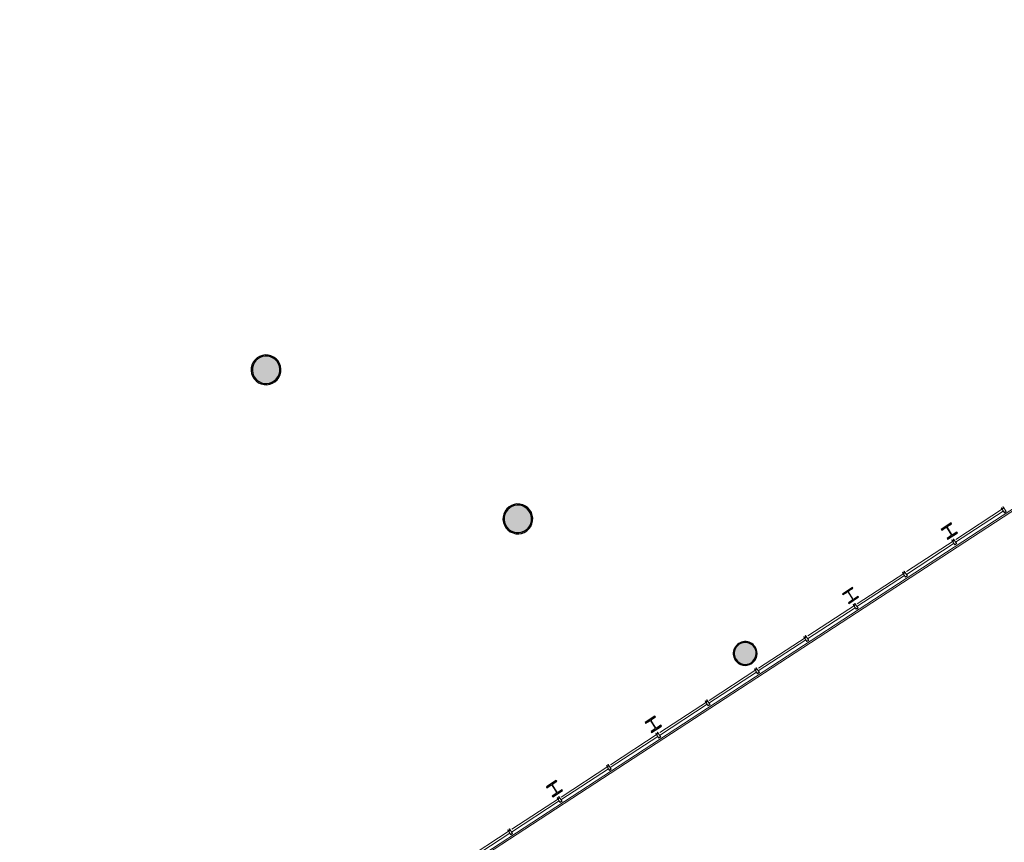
# Model space of a CAD drawing. Header units: metres. Extents: x 90929.1 to 91021.7, y 464820.1 to 464912.3.
# Tile 30 of 63: x 90973.2 to 90989.9, y 464858.3 to 464872.3. Entities that reach past the tile are written whole.
import ezdxf

# ---------------------------------------------------------------- set-up
doc = ezdxf.new("R2010")
doc.units = ezdxf.units.M
for name, color, linetype, lineweight in [('A-DETL-MBND', 5, 'Continuous', 9), ('A-FLOR', 192, 'Continuous', 9), ('A-GENM', 13, 'Continuous', 9), ('A-WALL', 113, 'Continuous', 9), ('S-COLS', 52, 'Continuous', 9)]:
    doc.layers.add(name, color=color, linetype=linetype, lineweight=lineweight)

# ---------------------------------------------------------------- blocks, each defined once
blk = doc.blocks.new('21_GM_staander lamellen wand - 21_GM_staander lamellen wand-9596296-Situatie Nieuw')
at = {"layer": 'A-GENM'}
for p, q in [((-18, 0), (-18, -97.5)), ((-2.05, 0), (-18, 0)), ((-2.05, -2.1), (-2.05, 0)), ((18, 0), (2.05, 0)), ((2.05, 0), (2.05, -2.1)), ((18, -97.5), (18, 0)), ((-18, -97.5), (-11.6, -97.5)), ((-16, -94), (-16, -82)), ((-16, -82), (16, -82)), ((-11.6, -94), (-16, -94)), ((-11.6, -97.5), (-11.6, -94)), ((-3.5, -8.3), (-3.5, -2.1)), ((-3.5, -2.1), (-2.05, -2.1)), ((3.5, -8.3), (-3.5, -8.3)), ((2.05, -2.1), (3.5, -2.1)), ((3.5, -2.1), (3.5, -8.3)), ((16, -94), (11.6, -94)), ((11.6, -94), (11.6, -97.5)), ((11.6, -97.5), (18, -97.5)), ((16, -82), (16, -94))]:
    blk.add_line(p, q, dxfattribs=at)
blk = doc.blocks.new('21_GM_staander lamellen wand - 21_GM_staander lamellen wand-9606466-Situatie Nieuw')
at = {"layer": 'A-GENM'}
for p, q in [((-18, 0), (-18, -97.5)), ((-2.05, 0), (-18, 0)), ((-2.05, -2.1), (-2.05, 0)), ((18, 0), (2.05, 0)), ((2.05, 0), (2.05, -2.1)), ((18, -97.5), (18, 0)), ((-18, -97.5), (-11.6, -97.5)), ((-16, -94), (-16, -82)), ((-16, -82), (16, -82)), ((-11.6, -94), (-16, -94)), ((-11.6, -97.5), (-11.6, -94)), ((-3.5, -8.3), (-3.5, -2.1)), ((-3.5, -2.1), (-2.05, -2.1)), ((3.5, -8.3), (-3.5, -8.3)), ((2.05, -2.1), (3.5, -2.1)), ((3.5, -2.1), (3.5, -8.3)), ((16, -94), (11.6, -94)), ((11.6, -94), (11.6, -97.5)), ((11.6, -97.5), (18, -97.5)), ((16, -82), (16, -94))]:
    blk.add_line(p, q, dxfattribs=at)
blk = doc.blocks.new('Basic Wall _ 21_kantplank - ___-10286574-Situatie Nieuw')
at = {"layer": 'A-DETL-MBND'}
for p, q in [((7977, 59048), (59330, 33698)), ((7962, 59027), (59322, 33674))]:
    blk.add_line(p, q, dxfattribs=at)

msp = doc.modelspace()

# ---------------------------------------------------------------- hatches: boundary and pattern name
at = {"layer": 'S-COLS', "lineweight": 5}
h = msp.add_hatch(color=256, dxfattribs=at)
h.paths.add_polyline_path([(90977.384, 464866.088), (90977.458, 464866.108), (90977.5, 464866.13), (90977.535, 464866.158), (90977.577, 464866.211), (90977.592, 464866.238), (90977.608, 464866.286), (90977.612, 464866.36), (90977.601, 464866.418), (90977.592, 464866.444), (90977.555, 464866.502), (90977.513, 464866.542), (90977.48, 464866.564), (90977.432, 464866.584), (90977.366, 464866.594), (90977.309, 464866.589), (90977.263, 464866.574), (90977.231, 464866.559), (90977.191, 464866.53), (90977.144, 464866.471), (90977.124, 464866.431), (90977.113, 464866.397), (90977.107, 464866.343), (90977.114, 464866.284), (90977.129, 464866.238), (90977.166, 464866.18), (90977.208, 464866.14), (90977.241, 464866.118), (90977.289, 464866.098), (90977.341, 464866.089)], flags=0)
h.paths.add_polyline_path([(90977.341, 464866.108), (90977.277, 464866.124), (90977.222, 464866.154), (90977.2, 464866.171), (90977.159, 464866.224), (90977.142, 464866.258), (90977.129, 464866.309), (90977.13, 464866.374), (90977.138, 464866.412), (90977.167, 464866.471), (90977.193, 464866.504), (90977.236, 464866.538), (90977.293, 464866.564), (90977.328, 464866.573), (90977.39, 464866.572), (90977.442, 464866.56), (90977.499, 464866.528), (90977.522, 464866.511), (90977.562, 464866.458), (90977.579, 464866.424), (90977.593, 464866.36), (90977.591, 464866.309), (90977.583, 464866.27), (90977.554, 464866.211), (90977.528, 464866.179), (90977.485, 464866.144), (90977.428, 464866.118), (90977.393, 464866.109)], flags=0)
for points in [[(90977.341, 464866.108), (90977.393, 464866.109), (90977.444, 464866.122), (90977.49, 464866.146), (90977.53, 464866.18), (90977.562, 464866.222), (90977.587, 464866.286), (90977.593, 464866.338), (90977.592, 464866.374), (90977.579, 464866.424), (90977.555, 464866.471), (90977.522, 464866.511), (90977.48, 464866.542), (90977.432, 464866.564), (90977.381, 464866.574), (90977.328, 464866.573), (90977.277, 464866.56), (90977.231, 464866.536), (90977.191, 464866.502), (90977.159, 464866.46), (90977.135, 464866.397), (90977.128, 464866.344), (90977.129, 464866.309), (90977.142, 464866.258), (90977.166, 464866.211), (90977.2, 464866.171), (90977.241, 464866.14), (90977.289, 464866.118)], [(90981.631, 464863.569), (90981.683, 464863.571), (90981.734, 464863.584), (90981.781, 464863.608), (90981.821, 464863.642), (90981.852, 464863.683), (90981.877, 464863.747), (90981.883, 464863.8), (90981.876, 464863.859), (90981.87, 464863.886), (90981.846, 464863.932), (90981.812, 464863.972), (90981.77, 464864.004), (90981.722, 464864.025), (90981.671, 464864.036), (90981.618, 464864.034), (90981.568, 464864.021), (90981.521, 464863.997), (90981.481, 464863.964), (90981.449, 464863.922), (90981.425, 464863.858), (90981.418, 464863.805), (90981.419, 464863.77), (90981.432, 464863.719), (90981.456, 464863.673), (90981.49, 464863.633), (90981.532, 464863.601), (90981.579, 464863.58)], [(90985.519, 464861.324), (90985.571, 464861.33), (90985.607, 464861.343), (90985.645, 464861.367), (90985.675, 464861.4), (90985.701, 464861.452), (90985.709, 464861.483), (90985.71, 464861.528), (90985.701, 464861.572), (90985.681, 464861.613), (90985.645, 464861.653), (90985.604, 464861.679), (90985.558, 464861.694), (90985.529, 464861.698), (90985.477, 464861.691), (90985.441, 464861.679), (90985.404, 464861.654), (90985.373, 464861.621), (90985.348, 464861.572), (90985.339, 464861.538), (90985.338, 464861.493), (90985.347, 464861.449), (90985.367, 464861.408), (90985.396, 464861.374), (90985.444, 464861.343), (90985.49, 464861.328), (90985.519, 464861.324)]]:
    msp.add_hatch(color=256, dxfattribs=at).paths.add_polyline_path(points, flags=0)
h = msp.add_hatch(color=256, dxfattribs=at)
h.paths.add_polyline_path([(90981.675, 464863.55), (90981.748, 464863.569), (90981.79, 464863.592), (90981.825, 464863.619), (90981.855, 464863.651), (90981.883, 464863.699), (90981.899, 464863.747), (90981.903, 464863.821), (90981.898, 464863.859), (90981.883, 464863.906), (90981.846, 464863.964), (90981.803, 464864.004), (90981.77, 464864.026), (90981.722, 464864.045), (90981.656, 464864.055), (90981.6, 464864.05), (90981.553, 464864.036), (90981.521, 464864.02), (90981.48, 464863.99), (90981.447, 464863.954), (90981.414, 464863.892), (90981.403, 464863.858), (90981.397, 464863.805), (90981.409, 464863.728), (90981.419, 464863.699), (90981.447, 464863.652), (90981.49, 464863.607), (90981.532, 464863.579), (90981.59, 464863.557), (90981.646, 464863.55)], flags=0)
h.paths.add_polyline_path([(90981.631, 464863.569), (90981.568, 464863.585), (90981.512, 464863.616), (90981.49, 464863.633), (90981.449, 464863.686), (90981.432, 464863.719), (90981.419, 464863.77), (90981.419, 464863.83), (90981.428, 464863.874), (90981.449, 464863.922), (90981.49, 464863.971), (90981.526, 464864), (90981.584, 464864.025), (90981.618, 464864.034), (90981.68, 464864.034), (90981.732, 464864.021), (90981.789, 464863.989), (90981.812, 464863.972), (90981.846, 464863.932), (90981.87, 464863.886), (90981.883, 464863.835), (90981.882, 464863.771), (90981.874, 464863.731), (90981.852, 464863.683), (90981.81, 464863.633), (90981.775, 464863.605), (90981.718, 464863.58), (90981.683, 464863.571)], flags=0)
h = msp.add_hatch(color=256, dxfattribs=at)
h.paths.add_polyline_path([(90988.972, 464863.457), (90989.139, 464863.566), (90989.131, 464863.579), (90988.963, 464863.47), (90988.968, 464863.463)], flags=0)
h.paths.add_polyline_path([(90989.034, 464863.537), (90989.041, 464863.542), (90988.968, 464863.654), (90988.96, 464863.649), (90989.03, 464863.542)], flags=0)
h.paths.add_polyline_path([(90989.036, 464863.523), (90989.044, 464863.535), (90989.034, 464863.536), (90989.036, 464863.524)], flags=0)
h.paths.add_polyline_path([(90988.871, 464863.612), (90989.038, 464863.721), (90989.03, 464863.734), (90988.862, 464863.625)], flags=0)
h.paths.add_polyline_path([(90988.96, 464863.649), (90988.96, 464863.664), (90988.953, 464863.654)], flags=0)
h = msp.add_hatch(color=256, dxfattribs=at)
h.paths.add_polyline_path([(90987.288, 464862.365), (90987.455, 464862.474), (90987.447, 464862.481), (90987.282, 464862.373), (90987.286, 464862.368)], flags=0)
h.paths.add_polyline_path([(90987.353, 464862.441), (90987.359, 464862.444), (90987.286, 464862.557), (90987.28, 464862.553), (90987.332, 464862.474)], flags=0)
h.paths.add_polyline_path([(90987.356, 464862.427), (90987.363, 464862.438), (90987.354, 464862.439)], flags=0)
h.paths.add_polyline_path([(90987.189, 464862.515), (90987.357, 464862.625), (90987.351, 464862.633), (90987.184, 464862.524)], flags=0)
h.paths.add_polyline_path([(90987.28, 464862.553), (90987.28, 464862.568), (90987.272, 464862.558)], flags=0)
h = msp.add_hatch(color=256, dxfattribs=at)
h.paths.add_polyline_path([(90985.519, 464861.308), (90985.568, 464861.312), (90985.617, 464861.33), (90985.666, 464861.367), (90985.694, 464861.4), (90985.715, 464861.442), (90985.725, 464861.483), (90985.721, 464861.553), (90985.707, 464861.596), (90985.689, 464861.629), (90985.652, 464861.667), (90985.607, 464861.695), (90985.574, 464861.707), (90985.529, 464861.714), (90985.473, 464861.707), (90985.432, 464861.691), (90985.382, 464861.654), (90985.355, 464861.621), (90985.334, 464861.579), (90985.323, 464861.535), (90985.322, 464861.491), (90985.338, 464861.433), (90985.367, 464861.384), (90985.391, 464861.358), (90985.441, 464861.327), (90985.475, 464861.314)], flags=0)
h.paths.add_polyline_path([(90985.519, 464861.324), (90985.467, 464861.333), (90985.418, 464861.358), (90985.396, 464861.374), (90985.367, 464861.408), (90985.347, 464861.449), (90985.338, 464861.493), (90985.34, 464861.54), (90985.36, 464861.598), (90985.373, 464861.621), (90985.404, 464861.654), (90985.441, 464861.679), (90985.484, 464861.694), (90985.529, 464861.698), (90985.578, 464861.689), (90985.623, 464861.668), (90985.663, 464861.634), (90985.681, 464861.613), (90985.701, 464861.572), (90985.71, 464861.528), (90985.709, 464861.481), (90985.694, 464861.434), (90985.667, 464861.391), (90985.626, 464861.355), (90985.607, 464861.343), (90985.564, 464861.328)], flags=0)
h = msp.add_hatch(color=256, dxfattribs=at)
h.paths.add_polyline_path([(90983.928, 464860.167), (90984.095, 464860.276), (90984.087, 464860.289), (90983.919, 464860.18), (90983.924, 464860.173)], flags=0)
h.paths.add_polyline_path([(90983.99, 464860.247), (90983.997, 464860.252), (90983.924, 464860.364), (90983.916, 464860.359), (90983.97, 464860.276)], flags=0)
h.paths.add_polyline_path([(90983.992, 464860.233), (90984, 464860.245), (90983.99, 464860.247), (90983.992, 464860.234)], flags=0)
h.paths.add_polyline_path([(90983.827, 464860.322), (90983.994, 464860.431), (90983.986, 464860.444), (90983.818, 464860.335)], flags=0)
h.paths.add_polyline_path([(90983.916, 464860.359), (90983.916, 464860.374), (90983.909, 464860.364)], flags=0)
h = msp.add_hatch(color=256, dxfattribs=at)
h.paths.add_polyline_path([(90982.246, 464859.07), (90982.414, 464859.18), (90982.406, 464859.192), (90982.238, 464859.083), (90982.243, 464859.076)], flags=0)
h.paths.add_polyline_path([(90982.308, 464859.15), (90982.316, 464859.155), (90982.243, 464859.267), (90982.235, 464859.262), (90982.305, 464859.156)], flags=0)
h.paths.add_polyline_path([(90982.311, 464859.137), (90982.319, 464859.149), (90982.308, 464859.15), (90982.311, 464859.138)], flags=0)
h.paths.add_polyline_path([(90982.145, 464859.225), (90982.313, 464859.335), (90982.305, 464859.347), (90982.137, 464859.238)], flags=0)
h.paths.add_polyline_path([(90982.235, 464859.262), (90982.235, 464859.278), (90982.227, 464859.268)], flags=0)

# ---------------------------------------------------------------- linework, layer by layer
at = {"layer": 'A-DETL-MBND'}
for p, q in [((90989.109, 464863.406), (90989.921, 464863.936)), ((90988.269, 464862.858), (90989.081, 464863.387)), ((90987.428, 464862.31), (90988.24, 464862.839)), ((90986.587, 464861.761), (90987.399, 464862.291)), ((90985.747, 464861.213), (90986.559, 464861.742)), ((90984.906, 464860.665), (90985.718, 464861.194)), ((90984.065, 464860.116), (90984.877, 464860.646)), ((90983.225, 464859.568), (90984.037, 464860.097)), ((90982.384, 464859.02), (90983.196, 464859.549)), ((90981.543, 464858.471), (90982.355, 464859.001)), ((90980.703, 464857.923), (90981.515, 464858.453))]:
    msp.add_line(p, q, dxfattribs=at)
at = {"layer": 'A-FLOR'}
for p, q in [((90989.113, 464863.454), (90989.926, 464863.984)), ((90988.272, 464862.905), (90989.085, 464863.435)), ((90987.432, 464862.357), (90988.244, 464862.887)), ((90986.591, 464861.809), (90987.404, 464862.339)), ((90985.75, 464861.26), (90986.563, 464861.791)), ((90984.91, 464860.712), (90985.722, 464861.242)), ((90984.069, 464860.164), (90984.882, 464860.694)), ((90983.228, 464859.615), (90984.041, 464860.146)), ((90982.388, 464859.067), (90983.2, 464859.597)), ((90981.547, 464858.519), (90982.36, 464859.049)), ((90980.706, 464857.971), (90981.519, 464858.501))]:
    msp.add_line(p, q, dxfattribs=at)
at = {"layer": 'S-COLS', "lineweight": 25}
for p, q in [((90989.03, 464863.734), (90988.862, 464863.625)), ((90988.973, 464863.679), (90989.038, 464863.721)), ((90989.038, 464863.721), (90989.03, 464863.734)), ((90988.862, 464863.625), (90988.871, 464863.612)), ((90988.871, 464863.612), (90988.935, 464863.654)), ((90988.96, 464863.649), (90989.034, 464863.537)), ((90989.041, 464863.542), (90988.968, 464863.654)), ((90988.972, 464863.457), (90989.139, 464863.566)), ((90989.131, 464863.579), (90989.066, 464863.536)), ((90989.139, 464863.566), (90989.131, 464863.579)), ((90989.028, 464863.512), (90988.963, 464863.47)), ((90988.963, 464863.47), (90988.972, 464863.457)), ((90987.351, 464862.633), (90987.184, 464862.524)), ((90987.189, 464862.515), (90987.255, 464862.558)), ((90987.28, 464862.553), (90987.353, 464862.441)), ((90987.359, 464862.444), (90987.286, 464862.557)), ((90987.291, 464862.582), (90987.357, 464862.625)), ((90987.357, 464862.625), (90987.351, 464862.633)), ((90987.184, 464862.524), (90987.189, 464862.515)), ((90987.348, 464862.416), (90987.282, 464862.373)), ((90987.288, 464862.365), (90987.455, 464862.474)), ((90987.45, 464862.482), (90987.384, 464862.439)), ((90987.455, 464862.474), (90987.45, 464862.482)), ((90987.282, 464862.373), (90987.288, 464862.365)), ((90983.986, 464860.444), (90983.818, 464860.335)), ((90983.929, 464860.389), (90983.994, 464860.431)), ((90983.994, 464860.431), (90983.986, 464860.444)), ((90983.818, 464860.335), (90983.827, 464860.322)), ((90983.827, 464860.322), (90983.891, 464860.364)), ((90983.916, 464860.359), (90983.99, 464860.247)), ((90983.984, 464860.222), (90983.919, 464860.18)), ((90983.997, 464860.252), (90983.924, 464860.364)), ((90983.928, 464860.167), (90984.095, 464860.276)), ((90984.087, 464860.289), (90984.022, 464860.247)), ((90984.095, 464860.276), (90984.087, 464860.289)), ((90983.919, 464860.18), (90983.928, 464860.167)), ((90982.305, 464859.347), (90982.137, 464859.238)), ((90982.137, 464859.238), (90982.145, 464859.225)), ((90982.145, 464859.225), (90982.21, 464859.268)), ((90982.235, 464859.262), (90982.308, 464859.15)), ((90982.316, 464859.155), (90982.243, 464859.267)), ((90982.248, 464859.292), (90982.313, 464859.335)), ((90982.313, 464859.335), (90982.305, 464859.347)), ((90982.406, 464859.192), (90982.341, 464859.15)), ((90982.414, 464859.18), (90982.406, 464859.192)), ((90982.303, 464859.125), (90982.238, 464859.083)), ((90982.238, 464859.083), (90982.246, 464859.07)), ((90982.246, 464859.07), (90982.414, 464859.18))]:
    msp.add_line(p, q, dxfattribs=at)
for centre, radius, start, end in [((90977.361, 464866.341), 0.254, 59.3867, 239.3867), ((90977.361, 464866.341), 0.234, 59.3867, 239.3867), ((90977.361, 464866.341), 0.234, 59.3867, 239.3867), ((90977.361, 464866.341), 0.254, 239.3867, 59.3867), ((90977.361, 464866.341), 0.234, 239.3867, 59.3867), ((90977.361, 464866.341), 0.234, 239.3867, 59.3867), ((90981.651, 464863.803), 0.254, 59.3867, 239.3867), ((90981.651, 464863.803), 0.234, 59.3867, 239.3867), ((90981.651, 464863.803), 0.234, 59.3867, 239.3867), ((90981.651, 464863.803), 0.254, 239.3867, 59.3867), ((90981.651, 464863.803), 0.234, 239.3867, 59.3867), ((90981.651, 464863.803), 0.234, 239.3867, 59.3867), ((90988.945, 464863.639), 0.018, 33.1142, 123.1142), ((90988.983, 464863.664), 0.018, 123.1142, 213.1142), ((90989.019, 464863.527), 0.018, 303.1142, 33.1142), ((90989.056, 464863.552), 0.018, 213.1142, 303.1142), ((90987.265, 464862.543), 0.018, 33.1142, 123.1142), ((90987.301, 464862.566), 0.018, 123.1142, 213.1142), ((90987.338, 464862.431), 0.018, 303.1142, 33.1142), ((90987.374, 464862.454), 0.018, 213.1142, 303.1142), ((90985.524, 464861.511), 0.203, 33.1142, 213.1142), ((90985.524, 464861.511), 0.187, 33.1142, 213.1142), ((90985.524, 464861.511), 0.187, 33.1142, 213.1142), ((90985.524, 464861.511), 0.203, 213.1142, 33.1142), ((90985.524, 464861.511), 0.187, 213.1142, 33.1142), ((90985.524, 464861.511), 0.187, 213.1142, 33.1142), ((90983.901, 464860.349), 0.018, 33.1142, 123.1142), ((90983.939, 464860.374), 0.018, 123.1142, 213.1142), ((90983.975, 464860.237), 0.018, 303.1142, 33.1142), ((90984.012, 464860.262), 0.018, 213.1142, 303.1142), ((90982.22, 464859.253), 0.018, 33.1142, 123.1142), ((90982.258, 464859.277), 0.018, 123.1142, 213.1142), ((90982.293, 464859.14), 0.018, 303.1142, 33.1142), ((90982.331, 464859.165), 0.018, 213.1142, 303.1142)]:
    msp.add_arc(centre, radius, start, end, dxfattribs=at)

# ---------------------------------------------------------------- block references
at = {"layer": 'A-GENM', "xscale": 0.001, "yscale": 0.001, "zscale": 0.001, "rotation": 213.1141704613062}
for name, p in [('21_GM_staander lamellen wand - 21_GM_staander lamellen wand-9596296-Situatie Nieuw', (90989.954, 464863.917)), ('21_GM_staander lamellen wand - 21_GM_staander lamellen wand-9596296-Situatie Nieuw', (90989.113, 464863.369)), ('21_GM_staander lamellen wand - 21_GM_staander lamellen wand-9596296-Situatie Nieuw', (90988.272, 464862.821)), ('21_GM_staander lamellen wand - 21_GM_staander lamellen wand-9596296-Situatie Nieuw', (90987.432, 464862.273)), ('21_GM_staander lamellen wand - 21_GM_staander lamellen wand-9596296-Situatie Nieuw', (90986.591, 464861.724)), ('21_GM_staander lamellen wand - 21_GM_staander lamellen wand-9596296-Situatie Nieuw', (90985.75, 464861.176)), ('21_GM_staander lamellen wand - 21_GM_staander lamellen wand-9606466-Situatie Nieuw', (90984.91, 464860.628)), ('21_GM_staander lamellen wand - 21_GM_staander lamellen wand-9606466-Situatie Nieuw', (90984.069, 464860.079)), ('21_GM_staander lamellen wand - 21_GM_staander lamellen wand-9606466-Situatie Nieuw', (90983.228, 464859.531)), ('21_GM_staander lamellen wand - 21_GM_staander lamellen wand-9606466-Situatie Nieuw', (90982.388, 464858.983)), ('21_GM_staander lamellen wand - 21_GM_staander lamellen wand-9606466-Situatie Nieuw', (90981.547, 464858.434))]:
    msp.add_blockref(name, p, dxfattribs=at)
at = {"layer": 'A-WALL', "xscale": 0.001, "yscale": 0.001, "zscale": 0.001, "rotation": 239.3867000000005}
msp.add_blockref('Basic Wall _ 21_kantplank - ___-10286574-Situatie Nieuw', (90974.392, 464921.14), dxfattribs=at)

doc.saveas('drawing.dxf')
